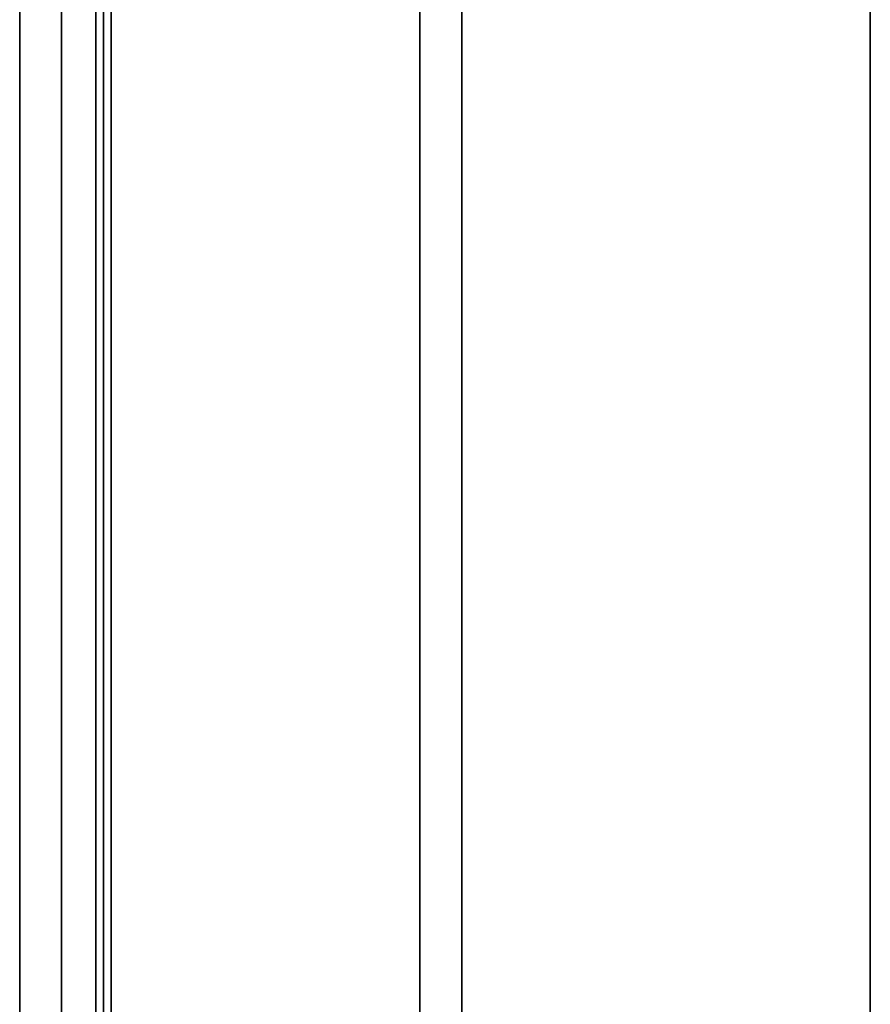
# Model space of a CAD drawing. Header units: centimetres. Extents: x -11 to 25.4, y -15 to 20.7.
# Tile 226 of 256: x 11.5 to 11.703, y 1.249 to 1.484. Entities that reach past the tile are written whole.
import ezdxf

# ---------------------------------------------------------------- set-up
doc = ezdxf.new("R2010")
doc.units = ezdxf.units.CM
doc.layers.add('Default', color=7, linetype='Continuous', true_color=0x000000)

msp = doc.modelspace()

# ---------------------------------------------------------------- linework, layer by layer
at = {"layer": 'Default', "extrusion": (1, 0, 0)}
for centre, radius, start, end in [((0, 0, 11.52), 2.00823, 277.15116, 90.38462), ((0, 0, 11.5), 1.98823, 277.22347, 90.38462), ((0, 0, 11.5), 2.05, 270, 90), ((0, 0, 11.51812), 1.85786, 280.58611, 90), ((0, 0, 11.52), 1.71, 270, 90), ((0, 0, 11.5), 1.69, 270, 90), ((0, 0, 11.51), 1.61196, 270, 90), ((0, 0, 11.60536), 1.56, 270, 90), ((0, 0, 11.70268), 1.56, 270, 90)]:
    msp.add_arc(centre, radius, start, end, dxfattribs=at)
at = {"layer": 'Default', "extrusion": (-1, 0, 0)}
for centre, radius, start, end in [((0, 0, -11.52179), 2.00816, 90, 262.84856), ((0, 0, -11.5), 1.87777, 89.72871, 260.85542), ((0, 0, -11.5), 1.875, 90, 270), ((0, 0, -11.5), 1.62928, 90, 270), ((0, 0, -11.59536), 1.56268, 90, 270)]:
    msp.add_arc(centre, radius, start, end, dxfattribs=at)

doc.saveas('drawing.dxf')
